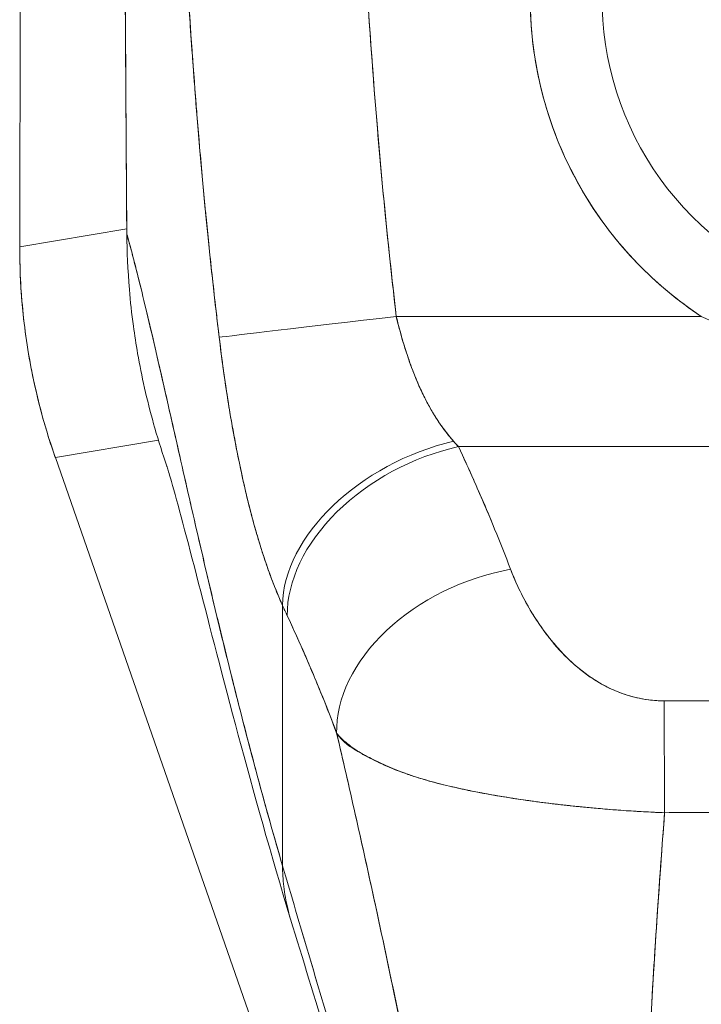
# Model space of a CAD drawing. Header units: inches. Extents: x 10 to 331, y 10 to 212.
# Tile 97 of 145: x 199.916 to 200.662, y 115.441 to 116.519. Entities that reach past the tile are written whole.
import ezdxf

# ---------------------------------------------------------------- set-up
doc = ezdxf.new("R2010")
doc.units = ezdxf.units.IN
doc.header["$LTSCALE"] = 20
doc.header["$MEASUREMENT"] = 0
doc.layers.add('Visible (ANSI)', color=7, linetype='Continuous', lineweight=5)

msp = doc.modelspace()

# ---------------------------------------------------------------- linework, layer by layer
at = {"layer": 'Visible (ANSI)'}
for p, q in [((199.917, 117.3346), (199.9157, 116.2706)), ((199.9157, 116.2706), (199.917, 117.3346)), ((200.4985, 116.4034), (200.4985, 116.4034)), ((200.5064, 116.383), (200.5064, 116.383)), ((200.6503, 116.3055), (200.6503, 116.3057)), ((199.9157, 116.2706), (200.0328, 116.2903)), ((200.0328, 116.2903), (199.9157, 116.2706)), ((199.9157, 116.2692), (199.9157, 116.2706)), ((200.3249, 116.2203), (200.3249, 116.2203)), ((200.3249, 116.2203), (200.3249, 116.2203)), ((200.3272, 116.2006), (200.3272, 116.2006)), ((200.6503, 116.2025), (200.6503, 116.2025)), ((200.3279, 116.1945), (200.6619, 116.1945)), ((200.6619, 116.1945), (200.3279, 116.1945)), ((200.0674, 116.059), (199.9546, 116.04)), ((199.9546, 116.04), (200.0674, 116.059)), ((200.396, 116.0518), (201.3888, 116.0518)), ((201.3888, 116.0518), (200.396, 116.0518)), ((199.9546, 116.04), (199.9541, 116.0412)), ((200.4433, 114.638), (199.9546, 116.04)), ((200.4463, 115.9349), (200.4463, 115.9349)), ((200.4463, 115.9349), (200.4463, 115.9349)), ((200.4477, 115.9314), (200.4477, 115.9314)), ((200.4503, 115.9246), (200.4503, 115.9246)), ((200.4503, 115.9246), (200.4503, 115.9246)), ((200.4506, 115.9239), (200.4506, 115.9239)), ((200.4519, 115.9204), (200.4519, 115.9204)), ((200.456, 115.9101), (200.456, 115.9101)), ((200.4563, 115.9094), (200.4563, 115.9094)), ((200.4563, 115.9094), (200.4563, 115.9094)), ((200.4582, 115.9052), (200.4581, 115.9052)), ((200.2034, 115.5926), (200.2034, 115.8779)), ((200.2034, 115.8779), (200.2034, 115.5926)), ((200.5184, 115.8172), (200.5184, 115.8172)), ((200.5381, 115.8011), (200.5381, 115.801)), ((200.5381, 115.801), (200.5381, 115.8011))]:
    msp.add_line(p, q, dxfattribs=at)
for radius in [0.4179, 0.3392]:
    msp.add_arc((200.8924, 116.5431), radius, 303.4812, 236.5188, dxfattribs=at)
for centre, major_axis, ratio, start_param, end_param in [((200.0447, 116.2846), (-0.0118, -0.0001), 0.00001, 0.089374, 0.181804), ((200.6028, 116.2679), (0.1145, -0.6789), 0.997956, 4.543675, 4.881103), ((200.3279, 116.1945), (-0.1955, -0.023), 0.00001, 4.712264, 6.15599), ((200.3279, 116.1945), (-0.1955, -0.023), 0.00001, 4.712389, 6.156223), ((200.3907, 115.9208), (-0.1795, -0.0809), 0.661582, 4.422654, 5.988393), ((200.3907, 115.9208), (-0.1795, -0.0809), 0.661582, 4.422654, 5.988393), ((200.3606, 116.2337), (0.1373, -0.2391), 0.281199, 5.366156, 5.401864), ((200.3604, 116.2336), (0.1374, -0.239), 0.280646, 5.36602, 5.401732), ((200.396, 115.9091), (-0.1785, -0.083), 0.690457, 4.401738, 5.98046), ((200.396, 115.9091), (-0.1785, -0.083), 0.690457, 4.40174, 5.980461), ((200.453, 115.7748), (-0.184, -0.0699), 0.701391, 4.452002, 6.04095), ((200.453, 115.7748), (-0.184, -0.0699), 0.701391, 4.452002, 6.040951), ((200.1723, 116.1677), (0.1189, -0.4119), 0.158708, 5.446146, 5.485252), ((200.1723, 116.1677), (-0.1189, 0.4118), 0.158692, 2.304552, 2.343665), ((200.6211, 115.6306), (-0.0006, 0.1968), 0.003078, 4.815554, 5.523418), ((200.6211, 115.6306), (0.0006, -0.1968), 0.003077, 1.673961, 2.381825)]:
    msp.add_ellipse(centre, major_axis=major_axis, ratio=ratio, start_param=start_param, end_param=end_param, dxfattribs=at)
for points, knots in [([(200.029, 117.1882), (200.0291, 117.1057), (200.0292, 117.0237), (200.0295, 116.9424), (200.0295, 116.922), (200.0296, 116.9016), (200.0297, 116.8813), (200.0299, 116.8251), (200.0301, 116.7692), (200.0304, 116.7135), (200.0306, 116.6689), (200.0308, 116.6244), (200.031, 116.5801), (200.0312, 116.5542), (200.0313, 116.5283), (200.0315, 116.5025), (200.0319, 116.4293), (200.0323, 116.3566), (200.0329, 116.2845)], [0, 0, 0, 0, 0.266519, 0.266519, 0.266519, 0.333333, 0.333333, 0.333333, 0.518206, 0.518206, 0.518206, 0.666667, 0.666667, 0.666667, 0.753542, 0.753542, 0.753542, 1, 1, 1, 1]), ([(200.0329, 116.2845), (200.0327, 116.3054), (200.0326, 116.328), (200.0324, 116.3518), (200.0323, 116.3698), (200.0321, 116.3886), (200.032, 116.4078), (200.032, 116.4097), (200.032, 116.4117), (200.032, 116.4136), (200.0319, 116.4323), (200.0318, 116.4514), (200.0316, 116.4708), (200.0315, 116.4883), (200.0314, 116.5061), (200.0313, 116.5241), (200.0313, 116.5322), (200.0313, 116.5403), (200.0312, 116.5485), (200.0312, 116.5569), (200.0311, 116.5655), (200.0311, 116.574), (200.031, 116.5897), (200.0309, 116.6055), (200.0308, 116.6213), (200.0307, 116.6464), (200.0306, 116.6715), (200.0305, 116.6967), (200.0304, 116.7011), (200.0304, 116.7055), (200.0304, 116.7099), (200.0303, 116.7386), (200.0301, 116.767), (200.03, 116.7947), (200.03, 116.8105), (200.0299, 116.826), (200.0298, 116.8412), (200.0298, 116.8544), (200.0297, 116.8674), (200.0297, 116.8801), (200.0296, 116.8952), (200.0296, 116.9099), (200.0295, 116.9245), (200.0295, 116.9399), (200.0294, 116.9551), (200.0294, 116.97), (200.0294, 116.9703), (200.0294, 116.9705), (200.0294, 116.9707), (200.0294, 116.9873), (200.0293, 117.0036), (200.0293, 117.0196), (200.0292, 117.0373), (200.0292, 117.0547), (200.0292, 117.0716), (200.0292, 117.0766), (200.0292, 117.0816), (200.0292, 117.0865), (200.0291, 117.1005), (200.0291, 117.1142), (200.0291, 117.1275), (200.0291, 117.149), (200.029, 117.1693), (200.029, 117.1882)], [0, 0, 0, 0, 0.081335, 0.081335, 0.081335, 0.142857, 0.142857, 0.142857, 0.149075, 0.149075, 0.149075, 0.208369, 0.208369, 0.208369, 0.261718, 0.261718, 0.261718, 0.285714, 0.285714, 0.285714, 0.31059, 0.31059, 0.31059, 0.356152, 0.356152, 0.356152, 0.428571, 0.428571, 0.428571, 0.441332, 0.441332, 0.441332, 0.524105, 0.524105, 0.524105, 0.571429, 0.571429, 0.571429, 0.612746, 0.612746, 0.612746, 0.661888, 0.661888, 0.661888, 0.714286, 0.714286, 0.714286, 0.715129, 0.715129, 0.715129, 0.773301, 0.773301, 0.773301, 0.837913, 0.837913, 0.837913, 0.857143, 0.857143, 0.857143, 0.911653, 0.911653, 0.911653, 1, 1, 1, 1]), ([(200.6619, 116.1945), (200.6361, 116.2116), (200.6127, 116.2311), (200.5914, 116.2532), (200.5701, 116.2754), (200.5509, 116.3003), (200.5348, 116.3268), (200.5187, 116.3534), (200.5057, 116.3817), (200.4959, 116.4111), (200.4861, 116.4406), (200.4796, 116.4711), (200.4765, 116.5019), (200.4735, 116.5328), (200.4739, 116.564), (200.4777, 116.5947), (200.4815, 116.6255), (200.4888, 116.6558), (200.4993, 116.685), (200.5099, 116.7142), (200.5237, 116.7422), (200.5404, 116.7683), (200.5571, 116.7944), (200.5767, 116.8187), (200.5988, 116.8404), (200.6208, 116.8622), (200.6453, 116.8815), (200.6716, 116.8979), (200.698, 116.9143), (200.7261, 116.9277), (200.7554, 116.9379), (200.7847, 116.9481), (200.8151, 116.955), (200.8459, 116.9584), (200.8768, 116.9619), (200.908, 116.9619), (200.9388, 116.9584), (200.9696, 116.955), (201, 116.9481), (201.0293, 116.9379), (201.0586, 116.9278), (201.0868, 116.9144), (201.1131, 116.898), (201.1394, 116.8816), (201.1639, 116.8623), (201.186, 116.8405), (201.2081, 116.8187), (201.2277, 116.7945), (201.2444, 116.7684), (201.2611, 116.7423), (201.2749, 116.7143), (201.2854, 116.6851), (201.296, 116.656), (201.3033, 116.6256), (201.3071, 116.5949), (201.3109, 116.5641), (201.3113, 116.5329), (201.3083, 116.502), (201.3052, 116.4712), (201.2987, 116.4407), (201.289, 116.4112), (201.2792, 116.3818), (201.2662, 116.3535), (201.2501, 116.3269), (201.234, 116.3003), (201.2148, 116.2755), (201.1935, 116.2533), (201.1722, 116.2311), (201.1488, 116.2116), (201.123, 116.1945)], [0, 0, 0, 0, 0.043478, 0.043478, 0.043478, 0.086957, 0.086957, 0.086957, 0.130435, 0.130435, 0.130435, 0.173913, 0.173913, 0.173913, 0.217391, 0.217391, 0.217391, 0.26087, 0.26087, 0.26087, 0.304348, 0.304348, 0.304348, 0.347826, 0.347826, 0.347826, 0.391304, 0.391304, 0.391304, 0.434783, 0.434783, 0.434783, 0.478261, 0.478261, 0.478261, 0.521739, 0.521739, 0.521739, 0.565217, 0.565217, 0.565217, 0.608696, 0.608696, 0.608696, 0.652174, 0.652174, 0.652174, 0.695652, 0.695652, 0.695652, 0.73913, 0.73913, 0.73913, 0.782609, 0.782609, 0.782609, 0.826087, 0.826087, 0.826087, 0.869565, 0.869565, 0.869565, 0.913043, 0.913043, 0.913043, 0.956522, 0.956522, 0.956522, 1, 1, 1, 1]), ([(200.2941, 116.5843), (200.2968, 116.539), (200.2998, 116.4944), (200.3032, 116.4504), (200.3066, 116.4064), (200.3103, 116.3631), (200.3145, 116.3205), (200.3186, 116.2778), (200.3231, 116.2359), (200.3279, 116.1945)], [0, 0, 0, 0, 0.333333, 0.333333, 0.333333, 0.666667, 0.666667, 0.666667, 1, 1, 1, 1]), ([(200.2941, 116.5843), (200.2969, 116.5371), (200.3001, 116.49), (200.3038, 116.4429), (200.3074, 116.3974), (200.3113, 116.352), (200.3158, 116.3066), (200.3195, 116.2692), (200.3235, 116.2318), (200.3279, 116.1945)], [0, 0, 0, 0, 0.361662, 0.361662, 0.361662, 0.711598, 0.711598, 0.711598, 1, 1, 1, 1]), ([(200.0985, 116.5726), (200.1001, 116.5464), (200.1019, 116.5194), (200.1038, 116.4918), (200.1049, 116.4767), (200.106, 116.4613), (200.1072, 116.4459), (200.1074, 116.4437), (200.1076, 116.4416), (200.1077, 116.4395), (200.1083, 116.4317), (200.1089, 116.4238), (200.1096, 116.4159), (200.1115, 116.3922), (200.1136, 116.3682), (200.1158, 116.344), (200.1168, 116.3332), (200.1178, 116.3224), (200.1188, 116.3115), (200.1191, 116.3089), (200.1194, 116.3062), (200.1196, 116.3035), (200.1206, 116.2938), (200.1216, 116.284), (200.1226, 116.2742), (200.1249, 116.2517), (200.1274, 116.2289), (200.13, 116.206), (200.1308, 116.1987), (200.1317, 116.1914), (200.1325, 116.1841), (200.133, 116.18), (200.1335, 116.1759), (200.134, 116.1717)], [0, 0, 0, 0, 0.215172, 0.215172, 0.215172, 0.333333, 0.333333, 0.333333, 0.349511, 0.349511, 0.349511, 0.409038, 0.409038, 0.409038, 0.587512, 0.587512, 0.587512, 0.666667, 0.666667, 0.666667, 0.686219, 0.686219, 0.686219, 0.756792, 0.756792, 0.756792, 0.91937, 0.91937, 0.91937, 0.970836, 0.970836, 0.970836, 1, 1, 1, 1]), ([(200.134, 116.1717), (200.1294, 116.2097), (200.1251, 116.2483), (200.1212, 116.2874), (200.1208, 116.2919), (200.1203, 116.2965), (200.1199, 116.301), (200.1158, 116.3426), (200.112, 116.3848), (200.1086, 116.4277), (200.1085, 116.43), (200.1083, 116.4323), (200.1081, 116.4346), (200.1046, 116.4799), (200.1014, 116.5259), (200.0985, 116.5726)], [0, 0, 0, 0, 0.298748, 0.298748, 0.298748, 0.333333, 0.333333, 0.333333, 0.649666, 0.649666, 0.649666, 0.666667, 0.666667, 0.666667, 1, 1, 1, 1]), ([(200.2034, 115.5926), (200.1987, 115.6089), (200.194, 115.6253), (200.1893, 115.6419), (200.1847, 115.6584), (200.1801, 115.675), (200.1757, 115.6917), (200.1712, 115.7083), (200.1668, 115.7251), (200.1624, 115.7418), (200.1581, 115.7586), (200.1538, 115.7754), (200.1496, 115.7921), (200.1454, 115.8089), (200.1413, 115.8256), (200.1372, 115.8423), (200.1332, 115.859), (200.1292, 115.8756), (200.1253, 115.892), (200.1214, 115.9085), (200.1176, 115.9249), (200.1138, 115.9411), (200.11, 115.9573), (200.1063, 115.9734), (200.1027, 115.9892), (200.0991, 116.005), (200.0955, 116.0206), (200.0921, 116.036), (200.0886, 116.0513), (200.0852, 116.0664), (200.0819, 116.0811), (200.0785, 116.0958), (200.0753, 116.1102), (200.0721, 116.1242), (200.0689, 116.1382), (200.0658, 116.1518), (200.0627, 116.1649), (200.0597, 116.178), (200.0567, 116.1907), (200.0538, 116.2028), (200.0509, 116.2149), (200.0481, 116.2265), (200.0453, 116.2376), (200.0426, 116.2486), (200.0399, 116.259), (200.0373, 116.2687), (200.0358, 116.2742), (200.0343, 116.2794), (200.0329, 116.2845)], [0, 0, 0, 0, 0.06426, 0.06426, 0.06426, 0.128523, 0.128523, 0.128523, 0.192785, 0.192785, 0.192785, 0.257047, 0.257047, 0.257047, 0.321309, 0.321309, 0.321309, 0.385571, 0.385571, 0.385571, 0.449834, 0.449834, 0.449834, 0.514096, 0.514096, 0.514096, 0.578358, 0.578358, 0.578358, 0.64262, 0.64262, 0.64262, 0.706882, 0.706882, 0.706882, 0.771145, 0.771145, 0.771145, 0.835407, 0.835407, 0.835407, 0.899669, 0.899669, 0.899669, 0.963931, 0.963931, 0.963931, 1, 1, 1, 1]), ([(200.077, 116.0295), (200.072, 116.0438), (200.0676, 116.058), (200.0636, 116.0719), (200.0631, 116.0735), (200.0626, 116.0752), (200.0622, 116.0769), (200.0547, 116.1035), (200.0491, 116.129), (200.0447, 116.1538), (200.043, 116.1639), (200.0414, 116.174), (200.0401, 116.1839), (200.0382, 116.1974), (200.0368, 116.2108), (200.0357, 116.2239), (200.0339, 116.2453), (200.0331, 116.2658), (200.0329, 116.2845)], [0.8190453, 0.8190453, 0.8190453, 0.8190453, 0.8461538, 0.8461538, 0.8461538, 0.8494491, 0.8494491, 0.8494491, 0.9017388, 0.9017388, 0.9017388, 0.9230769, 0.9230769, 0.9230769, 0.9521732, 0.9521732, 0.9521732, 1, 1, 1, 1]), ([(200.0329, 116.2845), (200.0378, 116.267), (200.043, 116.2469), (200.0485, 116.2246), (200.054, 116.2023), (200.0597, 116.1779), (200.0657, 116.1518), (200.0718, 116.1257), (200.0781, 116.0979), (200.0846, 116.0689), (200.0912, 116.0399), (200.098, 116.0097), (200.1051, 115.9787), (200.1122, 115.9478), (200.1196, 115.916), (200.1272, 115.8839), (200.1349, 115.8517), (200.1428, 115.8192), (200.151, 115.7866), (200.1592, 115.754), (200.1677, 115.7213), (200.1764, 115.6889), (200.1851, 115.6565), (200.1942, 115.6243), (200.2034, 115.5926)], [0, 0, 0, 0, 0.125007, 0.125007, 0.125007, 0.250015, 0.250015, 0.250015, 0.375022, 0.375022, 0.375022, 0.50003, 0.50003, 0.50003, 0.625037, 0.625037, 0.625037, 0.750045, 0.750045, 0.750045, 0.875052, 0.875052, 0.875052, 1, 1, 1, 1]), ([(199.9157, 116.2692), (199.9157, 116.2694), (199.9157, 116.2695), (199.9157, 116.2697), (199.9157, 116.2698), (199.9157, 116.27), (199.9157, 116.2701), (199.9157, 116.2703), (199.9157, 116.2704), (199.9157, 116.2706)], [0, 0, 0, 0, 0.333333, 0.333333, 0.333333, 0.666667, 0.666667, 0.666667, 1, 1, 1, 1]), ([(199.9541, 116.0412), (199.9456, 116.0656), (199.9385, 116.0905), (199.9328, 116.1157), (199.9271, 116.1408), (199.9228, 116.1663), (199.9199, 116.192), (199.9171, 116.2176), (199.9156, 116.2434), (199.9157, 116.2692)], [0, 0, 0, 0, 0.333333, 0.333333, 0.333333, 0.666667, 0.666667, 0.666667, 1, 1, 1, 1]), ([(200.3279, 116.1945), (200.3287, 116.1912), (200.3295, 116.1878), (200.3304, 116.1845), (200.3325, 116.1762), (200.3348, 116.1679), (200.3374, 116.1598), (200.3397, 116.1526), (200.3421, 116.1455), (200.3447, 116.1385), (200.347, 116.1324), (200.3494, 116.1264), (200.3519, 116.1205), (200.3542, 116.1153), (200.3566, 116.1103), (200.359, 116.1053), (200.3612, 116.1009), (200.3635, 116.0967), (200.3659, 116.0925), (200.368, 116.0888), (200.3702, 116.0852), (200.3725, 116.0816), (200.3746, 116.0784), (200.3767, 116.0753), (200.3789, 116.0723), (200.3809, 116.0695), (200.383, 116.0667), (200.3852, 116.0641), (200.387, 116.0619), (200.3888, 116.0597), (200.3907, 116.0576)], [0, 0, 0, 0, 0.063513, 0.063513, 0.063513, 0.222312, 0.222312, 0.222312, 0.363, 0.363, 0.363, 0.4873, 0.4873, 0.4873, 0.597282, 0.597282, 0.597282, 0.695064, 0.695064, 0.695064, 0.782876, 0.782876, 0.782876, 0.863021, 0.863021, 0.863021, 0.937815, 0.937815, 0.937815, 1, 1, 1, 1]), ([(200.3279, 116.1945), (200.3318, 116.1777), (200.3367, 116.1608), (200.3425, 116.1445), (200.3483, 116.1281), (200.3551, 116.1122), (200.3631, 116.0975), (200.3711, 116.0829), (200.3803, 116.0695), (200.3907, 116.0576)], [0, 0, 0, 0, 0.333333, 0.333333, 0.333333, 0.666667, 0.666667, 0.666667, 1, 1, 1, 1]), ([(201.123, 116.1945), (201.0976, 116.1822), (201.0702, 116.1722), (201.0399, 116.1641), (201.0097, 116.1561), (200.9765, 116.15), (200.9431, 116.147), (200.9097, 116.144), (200.876, 116.144), (200.8425, 116.1469), (200.809, 116.1499), (200.7758, 116.1559), (200.7455, 116.164), (200.7151, 116.172), (200.6875, 116.1821), (200.6619, 116.1945)], [0, 0, 0, 0, 0.2, 0.2, 0.2, 0.4, 0.4, 0.4, 0.6, 0.6, 0.6, 0.8, 0.8, 0.8, 1, 1, 1, 1]), ([(200.2034, 115.8779), (200.2012, 115.8828), (200.199, 115.8878), (200.1969, 115.8929), (200.1944, 115.8991), (200.192, 115.9054), (200.1896, 115.9117), (200.1871, 115.9187), (200.1847, 115.9257), (200.1824, 115.9327), (200.181, 115.9371), (200.1796, 115.9415), (200.1782, 115.9459), (200.1771, 115.9495), (200.1761, 115.9531), (200.175, 115.9567), (200.1723, 115.9659), (200.1698, 115.9751), (200.1674, 115.9844), (200.1647, 115.9951), (200.1621, 116.006), (200.1597, 116.0169), (200.1596, 116.0175), (200.1595, 116.018), (200.1593, 116.0186), (200.1567, 116.0306), (200.1542, 116.0427), (200.1519, 116.055), (200.1494, 116.0681), (200.147, 116.0813), (200.1449, 116.0945), (200.1446, 116.0962), (200.1443, 116.0979), (200.1441, 116.0995), (200.1413, 116.1166), (200.1388, 116.1338), (200.1366, 116.151), (200.1357, 116.1579), (200.1348, 116.1648), (200.134, 116.1717)], [0, 0, 0, 0, 0.057355, 0.057355, 0.057355, 0.127207, 0.127207, 0.127207, 0.203207, 0.203207, 0.203207, 0.25, 0.25, 0.25, 0.287987, 0.287987, 0.287987, 0.384242, 0.384242, 0.384242, 0.494472, 0.494472, 0.494472, 0.5, 0.5, 0.5, 0.620982, 0.620982, 0.620982, 0.75, 0.75, 0.75, 0.766262, 0.766262, 0.766262, 0.932672, 0.932672, 0.932672, 1, 1, 1, 1]), ([(200.134, 116.1717), (200.1354, 116.1595), (200.137, 116.1472), (200.1387, 116.1349), (200.1397, 116.1285), (200.1406, 116.1221), (200.1416, 116.1156), (200.1429, 116.1067), (200.1443, 116.0977), (200.1458, 116.0887), (200.1475, 116.0788), (200.1492, 116.069), (200.1511, 116.059), (200.1536, 116.0456), (200.1564, 116.032), (200.1594, 116.0182), (200.1607, 116.0123), (200.1621, 116.0063), (200.1635, 116.0003), (200.1665, 115.9878), (200.1698, 115.975), (200.1734, 115.9622), (200.1747, 115.9577), (200.176, 115.9533), (200.1773, 115.9488), (200.1783, 115.9456), (200.1793, 115.9423), (200.1803, 115.9391), (200.1828, 115.9315), (200.1853, 115.9238), (200.1881, 115.9163), (200.1898, 115.9114), (200.1916, 115.9065), (200.1935, 115.9016), (200.1966, 115.8936), (200.1999, 115.8857), (200.2034, 115.8779)], [0, 0, 0, 0, 0.13127, 0.13127, 0.13127, 0.2, 0.2, 0.2, 0.295706, 0.295706, 0.295706, 0.4, 0.4, 0.4, 0.539952, 0.539952, 0.539952, 0.6, 0.6, 0.6, 0.725303, 0.725303, 0.725303, 0.768562, 0.768562, 0.768562, 0.8, 0.8, 0.8, 0.873831, 0.873831, 0.873831, 0.921366, 0.921366, 0.921366, 1, 1, 1, 1]), ([(200.396, 116.0518), (200.4018, 116.0395), (200.4073, 116.0273), (200.4127, 116.0151), (200.414, 116.0122), (200.4153, 116.0093), (200.4166, 116.0064), (200.4224, 115.9933), (200.4279, 115.9803), (200.4333, 115.9673), (200.4341, 115.9654), (200.4348, 115.9635), (200.4356, 115.9616), (200.4417, 115.9468), (200.4475, 115.9321), (200.453, 115.9175)], [0, 0, 0, 0, 0.268639, 0.268639, 0.268639, 0.333333, 0.333333, 0.333333, 0.623788, 0.623788, 0.623788, 0.666667, 0.666667, 0.666667, 1, 1, 1, 1]), ([(200.396, 116.0518), (200.4032, 116.0365), (200.41, 116.0214), (200.4166, 116.0063), (200.4232, 115.9913), (200.4296, 115.9764), (200.4356, 115.9616), (200.4417, 115.9468), (200.4475, 115.9321), (200.453, 115.9175)], [0, 0, 0, 0, 0.333333, 0.333333, 0.333333, 0.666667, 0.666667, 0.666667, 1, 1, 1, 1]), ([(200.2122, 115.5342), (200.1906, 115.6053), (200.1714, 115.6742), (200.1381, 115.7985), (200.1236, 115.8553), (200.0988, 115.9513), (200.0881, 115.9914), (200.0798, 116.0205), (200.0782, 116.0257), (200.077, 116.0295), (200.0768, 116.0302), (200.0768, 116.0302)], [0, 0, 0, 0, 0.591775, 0.591775, 1.193798, 1.193798, 1.826588, 1.826588, 2.026029, 2.026029, 2.120728, 2.120728, 2.120728, 2.120728]), ([(200.453, 115.9175), (200.4554, 115.9113), (200.458, 115.905), (200.461, 115.8988), (200.4643, 115.8916), (200.4679, 115.8846), (200.4719, 115.8776), (200.4758, 115.8707), (200.48, 115.8639), (200.4845, 115.8573), (200.4886, 115.8513), (200.4929, 115.8454), (200.4975, 115.8398), (200.5016, 115.8348), (200.5059, 115.8299), (200.5103, 115.8252), (200.512, 115.8234), (200.5138, 115.8216), (200.5156, 115.8199), (200.518, 115.8175), (200.5205, 115.8152), (200.5231, 115.813), (200.5271, 115.8094), (200.5313, 115.806), (200.5357, 115.8027), (200.5397, 115.7998), (200.5439, 115.797), (200.5482, 115.7944), (200.5522, 115.792), (200.5563, 115.7898), (200.5605, 115.7877), (200.5615, 115.7872), (200.5626, 115.7867), (200.5636, 115.7863), (200.5665, 115.785), (200.5693, 115.7838), (200.5723, 115.7826), (200.576, 115.7812), (200.5797, 115.78), (200.5835, 115.7788), (200.587, 115.7778), (200.5905, 115.7769), (200.5941, 115.7762), (200.5974, 115.7755), (200.6007, 115.7749), (200.604, 115.7745), (200.607, 115.7741), (200.61, 115.7738), (200.613, 115.7736), (200.6157, 115.7734), (200.6184, 115.7733), (200.6211, 115.7733)], [0, 0, 0, 0, 0.090139, 0.090139, 0.090139, 0.192543, 0.192543, 0.192543, 0.294178, 0.294178, 0.294178, 0.386219, 0.386219, 0.386219, 0.468683, 0.468683, 0.468683, 0.5, 0.5, 0.5, 0.543483, 0.543483, 0.543483, 0.612641, 0.612641, 0.612641, 0.676614, 0.676614, 0.676614, 0.73542, 0.73542, 0.73542, 0.75, 0.75, 0.75, 0.789344, 0.789344, 0.789344, 0.838902, 0.838902, 0.838902, 0.884415, 0.884415, 0.884415, 0.926226, 0.926226, 0.926226, 0.964707, 0.964707, 0.964707, 1, 1, 1, 1]), ([(200.453, 115.9175), (200.4581, 115.9046), (200.4637, 115.8925), (200.4699, 115.8812), (200.4761, 115.8698), (200.4828, 115.8593), (200.4899, 115.8496), (200.4971, 115.8399), (200.5046, 115.8309), (200.5126, 115.8228), (200.5206, 115.8147), (200.5291, 115.8075), (200.5379, 115.8012), (200.5468, 115.7949), (200.556, 115.7896), (200.5654, 115.7854), (200.5749, 115.7813), (200.5846, 115.7782), (200.5939, 115.7762), (200.6033, 115.7742), (200.6123, 115.7732), (200.6211, 115.7733)], [0, 0, 0, 0, 0.142857, 0.142857, 0.142857, 0.285714, 0.285714, 0.285714, 0.428571, 0.428571, 0.428571, 0.571429, 0.571429, 0.571429, 0.714286, 0.714286, 0.714286, 0.857143, 0.857143, 0.857143, 1, 1, 1, 1]), ([(200.2086, 115.8666), (200.2147, 115.8534), (200.2209, 115.8398), (200.227, 115.8259), (200.2293, 115.8205), (200.2316, 115.8151), (200.2339, 115.8097), (200.2341, 115.8093), (200.2342, 115.809), (200.2344, 115.8087), (200.238, 115.8002), (200.2415, 115.7916), (200.2451, 115.7829), (200.251, 115.7683), (200.2569, 115.7534), (200.2626, 115.7379)], [0, 0, 0, 0, 0.333333, 0.333333, 0.333333, 0.461137, 0.461137, 0.461137, 0.468697, 0.468697, 0.468697, 0.666667, 0.666667, 0.666667, 1, 1, 1, 1]), ([(200.2626, 115.7379), (200.2566, 115.7539), (200.2504, 115.7698), (200.244, 115.7856), (200.2377, 115.8009), (200.2312, 115.8162), (200.2245, 115.8314), (200.2193, 115.8432), (200.214, 115.8549), (200.2086, 115.8666)], [0, 0, 0, 0, 0.368344, 0.368344, 0.368344, 0.724557, 0.724557, 0.724557, 1, 1, 1, 1]), ([(200.6211, 115.7733), (200.6809, 115.7733), (200.7408, 115.7733), (200.8014, 115.7733), (200.862, 115.7733), (200.9232, 115.7733), (200.9837, 115.7733), (201.0442, 115.7733), (201.1041, 115.7733), (201.1637, 115.7733)], [0, 0, 0, 0, 0.333333, 0.333333, 0.333333, 0.666667, 0.666667, 0.666667, 1, 1, 1, 1]), ([(200.2626, 115.7379), (200.2628, 115.7372), (200.2629, 115.7365), (200.2631, 115.7359), (200.2723, 115.6962), (200.2813, 115.6571), (200.2899, 115.6185), (200.2985, 115.5798), (200.3068, 115.5416), (200.3149, 115.5037), (200.3229, 115.4657), (200.3307, 115.4281), (200.3382, 115.3908), (200.3458, 115.3535), (200.3531, 115.3164), (200.3602, 115.2796), (200.3672, 115.2428), (200.3741, 115.2062), (200.3808, 115.17), (200.3875, 115.1338), (200.3939, 115.098), (200.4003, 115.0626)], [0, 0, 0, 0, 0.002892, 0.002892, 0.002892, 0.169077, 0.169077, 0.169077, 0.335261, 0.335261, 0.335261, 0.501446, 0.501446, 0.501446, 0.667631, 0.667631, 0.667631, 0.833815, 0.833815, 0.833815, 1, 1, 1, 1]), ([(200.6217, 115.6509), (200.6149, 115.6511), (200.6082, 115.6514), (200.6014, 115.6518), (200.5941, 115.6522), (200.5868, 115.6526), (200.5795, 115.6531), (200.5718, 115.6536), (200.564, 115.6542), (200.5563, 115.6549), (200.553, 115.6552), (200.5497, 115.6555), (200.5464, 115.6558), (200.5415, 115.6562), (200.5365, 115.6567), (200.5315, 115.6572), (200.5228, 115.658), (200.514, 115.6589), (200.5054, 115.6599), (200.4962, 115.661), (200.4871, 115.6621), (200.478, 115.6634), (200.4763, 115.6636), (200.4745, 115.6639), (200.4727, 115.6641), (200.465, 115.6652), (200.4574, 115.6663), (200.4499, 115.6675), (200.4402, 115.6691), (200.4308, 115.6707), (200.4215, 115.6725), (200.4156, 115.6736), (200.4099, 115.6747), (200.4042, 115.6759), (200.4006, 115.6767), (200.3969, 115.6775), (200.3933, 115.6783), (200.384, 115.6804), (200.3748, 115.6826), (200.366, 115.6851), (200.3583, 115.6872), (200.3508, 115.6894), (200.3436, 115.6919), (200.3423, 115.6923), (200.341, 115.6928), (200.3397, 115.6932), (200.3309, 115.6963), (200.3225, 115.6996), (200.3147, 115.7031), (200.3073, 115.7064), (200.3004, 115.7099), (200.2941, 115.7134), (200.2934, 115.7138), (200.2928, 115.7142), (200.2921, 115.7145), (200.2853, 115.7184), (200.2794, 115.7224), (200.2742, 115.7266), (200.2697, 115.7302), (200.2658, 115.7339), (200.2626, 115.7379)], [0, 0, 0, 0, 0.045131, 0.045131, 0.045131, 0.093426, 0.093426, 0.093426, 0.144884, 0.144884, 0.144884, 0.166667, 0.166667, 0.166667, 0.199814, 0.199814, 0.199814, 0.258524, 0.258524, 0.258524, 0.321011, 0.321011, 0.321011, 0.333333, 0.333333, 0.333333, 0.387116, 0.387116, 0.387116, 0.456419, 0.456419, 0.456419, 0.5, 0.5, 0.5, 0.528256, 0.528256, 0.528256, 0.602165, 0.602165, 0.602165, 0.666667, 0.666667, 0.666667, 0.678273, 0.678273, 0.678273, 0.757412, 0.757412, 0.757412, 0.833333, 0.833333, 0.833333, 0.841729, 0.841729, 0.841729, 0.926303, 0.926303, 0.926303, 1, 1, 1, 1]), ([(200.2626, 115.7379), (200.2652, 115.7342), (200.2682, 115.7309), (200.2716, 115.7279), (200.275, 115.7249), (200.279, 115.7221), (200.2834, 115.7194), (200.2867, 115.7173), (200.2904, 115.7153), (200.2943, 115.7133), (200.2943, 115.7133), (200.2944, 115.7132), (200.2945, 115.7132), (200.2957, 115.7125), (200.297, 115.7119), (200.2984, 115.7112), (200.304, 115.7083), (200.3101, 115.7054), (200.3166, 115.7026), (200.3232, 115.6996), (200.3302, 115.6967), (200.3376, 115.694), (200.3396, 115.6933), (200.3417, 115.6925), (200.3438, 115.6918), (200.3484, 115.6902), (200.3531, 115.6887), (200.3579, 115.6873), (200.3589, 115.687), (200.3599, 115.6867), (200.3609, 115.6864), (200.3691, 115.6841), (200.3776, 115.6819), (200.3863, 115.6799), (200.3923, 115.6785), (200.3984, 115.6771), (200.4046, 115.6758), (200.4075, 115.6752), (200.4103, 115.6746), (200.4133, 115.6741), (200.4225, 115.6722), (200.4319, 115.6705), (200.4416, 115.6689), (200.4511, 115.6673), (200.4609, 115.6658), (200.4708, 115.6644), (200.4716, 115.6643), (200.4723, 115.6642), (200.4731, 115.6641), (200.4822, 115.6628), (200.4914, 115.6616), (200.5008, 115.6605), (200.5057, 115.6599), (200.5107, 115.6593), (200.5157, 115.6588), (200.5208, 115.6582), (200.5259, 115.6577), (200.5311, 115.6572), (200.5363, 115.6567), (200.5415, 115.6562), (200.5467, 115.6557), (200.5516, 115.6553), (200.5566, 115.6549), (200.5615, 115.6545), (200.5716, 115.6536), (200.5817, 115.6529), (200.5918, 115.6523), (200.6018, 115.6517), (200.6117, 115.6512), (200.6217, 115.6509)], [0, 0, 0, 0, 0.059089, 0.059089, 0.059089, 0.119883, 0.119883, 0.119883, 0.166667, 0.166667, 0.166667, 0.167443, 0.167443, 0.167443, 0.182749, 0.182749, 0.182749, 0.247761, 0.247761, 0.247761, 0.314587, 0.314587, 0.314587, 0.333333, 0.333333, 0.333333, 0.374243, 0.374243, 0.374243, 0.382853, 0.382853, 0.382853, 0.452216, 0.452216, 0.452216, 0.5, 0.5, 0.5, 0.522064, 0.522064, 0.522064, 0.591884, 0.591884, 0.591884, 0.661356, 0.661356, 0.661356, 0.666667, 0.666667, 0.666667, 0.730236, 0.730236, 0.730236, 0.764063, 0.764063, 0.764063, 0.798519, 0.798519, 0.798519, 0.833333, 0.833333, 0.833333, 0.866245, 0.866245, 0.866245, 0.933397, 0.933397, 0.933397, 1, 1, 1, 1]), ([(200.4003, 115.0626), (200.3955, 115.0892), (200.3907, 115.1161), (200.3857, 115.1432), (200.3808, 115.1703), (200.3757, 115.1976), (200.3705, 115.2251), (200.3654, 115.2525), (200.3601, 115.2802), (200.3547, 115.308), (200.3493, 115.3358), (200.3437, 115.3637), (200.338, 115.3918), (200.3324, 115.4199), (200.3266, 115.4481), (200.3206, 115.4765), (200.3146, 115.5049), (200.3085, 115.5335), (200.3023, 115.5623), (200.296, 115.5911), (200.2896, 115.6201), (200.283, 115.6493), (200.2763, 115.6786), (200.2696, 115.7081), (200.2626, 115.7379)], [0, 0, 0, 0, 0.125, 0.125, 0.125, 0.25, 0.25, 0.25, 0.375, 0.375, 0.375, 0.5, 0.5, 0.5, 0.625, 0.625, 0.625, 0.75, 0.75, 0.75, 0.875, 0.875, 0.875, 1, 1, 1, 1]), ([(200.5971, 115.1439), (200.5973, 115.1818), (200.5981, 115.2211), (200.5994, 115.2617), (200.6006, 115.3022), (200.6024, 115.3439), (200.6046, 115.3865), (200.6068, 115.4291), (200.6093, 115.4727), (200.6122, 115.5169), (200.6151, 115.561), (200.6183, 115.6057), (200.6217, 115.6509)], [0, 0, 0, 0, 0.250198, 0.250198, 0.250198, 0.500396, 0.500396, 0.500396, 0.750593, 0.750593, 0.750593, 1, 1, 1, 1]), ([(200.6217, 115.6509), (200.6194, 115.62), (200.6171, 115.5894), (200.615, 115.559), (200.6125, 115.5221), (200.6101, 115.4855), (200.608, 115.4494), (200.6059, 115.4134), (200.6041, 115.3779), (200.6025, 115.3431), (200.6009, 115.3083), (200.5997, 115.2742), (200.5988, 115.241), (200.5978, 115.2077), (200.5973, 115.1753), (200.5971, 115.1439)], [0, 0, 0, 0, 0.170255, 0.170255, 0.170255, 0.377691, 0.377691, 0.377691, 0.585128, 0.585128, 0.585128, 0.792564, 0.792564, 0.792564, 1, 1, 1, 1]), ([(201.1631, 115.6509), (201.1192, 115.651), (201.0752, 115.6511), (201.031, 115.6511), (200.9848, 115.6511), (200.9386, 115.6511), (200.8923, 115.6511), (200.846, 115.6511), (200.7998, 115.6512), (200.7537, 115.6512), (200.7394, 115.6512), (200.7251, 115.6512), (200.7108, 115.6511), (200.681, 115.6511), (200.6513, 115.651), (200.6217, 115.6509)], [0, 0, 0, 0, 0.24471, 0.24471, 0.24471, 0.500303, 0.500303, 0.500303, 0.755735, 0.755735, 0.755735, 0.834924, 0.834924, 0.834924, 1, 1, 1, 1]), ([(200.6217, 115.6509), (200.6476, 115.651), (200.6735, 115.6511), (200.6996, 115.6511), (200.7252, 115.6511), (200.7509, 115.651), (200.7769, 115.651), (200.7845, 115.6509), (200.7922, 115.6509), (200.7998, 115.6509), (200.8177, 115.6509), (200.8358, 115.6509), (200.8539, 115.6509), (200.8795, 115.6508), (200.9052, 115.6508), (200.9309, 115.6509), (200.9485, 115.6509), (200.9661, 115.6509), (200.9835, 115.6509), (200.9917, 115.6509), (200.9998, 115.6509), (201.0079, 115.651), (201.0339, 115.651), (201.0596, 115.6511), (201.0852, 115.6511), (201.1113, 115.6511), (201.1372, 115.651), (201.1631, 115.6509)], [0, 0, 0, 0, 0.146953, 0.146953, 0.146953, 0.291147, 0.291147, 0.291147, 0.333333, 0.333333, 0.333333, 0.431915, 0.431915, 0.431915, 0.570999, 0.570999, 0.570999, 0.666667, 0.666667, 0.666667, 0.711352, 0.711352, 0.711352, 0.854594, 0.854594, 0.854594, 1, 1, 1, 1]), ([(200.4003, 114.8675), (200.3953, 114.8944), (200.3897, 114.9217), (200.3836, 114.9495), (200.3774, 114.9772), (200.3707, 115.0054), (200.3635, 115.034), (200.3563, 115.0627), (200.3486, 115.0918), (200.3406, 115.1214), (200.3326, 115.151), (200.3242, 115.181), (200.3155, 115.2115), (200.3068, 115.242), (200.2978, 115.2729), (200.2886, 115.3042), (200.2795, 115.3355), (200.2701, 115.3671), (200.2607, 115.3991), (200.2512, 115.431), (200.2416, 115.4631), (200.2321, 115.4954), (200.2225, 115.5277), (200.2129, 115.5602), (200.2034, 115.5926)], [0, 0, 0, 0, 0.125, 0.125, 0.125, 0.25, 0.25, 0.25, 0.375, 0.375, 0.375, 0.5, 0.5, 0.5, 0.625, 0.625, 0.625, 0.75, 0.75, 0.75, 0.875001, 0.875001, 0.875001, 1, 1, 1, 1]), ([(200.2034, 115.5926), (200.2034, 115.5853), (200.2039, 115.5777), (200.2047, 115.5701), (200.2056, 115.5621), (200.2071, 115.5541), (200.209, 115.5461), (200.2095, 115.5437), (200.2102, 115.5413), (200.2108, 115.539), (200.2113, 115.5374), (200.2117, 115.5358), (200.2122, 115.5342)], [0, 0, 0, 0, 0.0704241, 0.0704241, 0.0704241, 0.1445336, 0.1445336, 0.1445336, 0.1666667, 0.1666667, 0.1666667, 0.1814401, 0.1814401, 0.1814401, 0.1814401]), ([(200.2122, 115.5342), (200.2117, 115.5358), (200.2113, 115.5373), (200.2108, 115.5389), (200.2102, 115.5413), (200.2095, 115.5437), (200.209, 115.5461), (200.2071, 115.5541), (200.2056, 115.5621), (200.2047, 115.5701), (200.2039, 115.5777), (200.2034, 115.5853), (200.2034, 115.5926)], [0.8187245, 0.8187245, 0.8187245, 0.8187245, 0.8333333, 0.8333333, 0.8333333, 0.8556336, 0.8556336, 0.8556336, 0.9296835, 0.9296835, 0.9296835, 1, 1, 1, 1]), ([(200.2034, 115.5926), (200.2129, 115.5602), (200.2225, 115.5278), (200.2321, 115.4955), (200.2416, 115.4632), (200.2512, 115.431), (200.2606, 115.3991), (200.2701, 115.3672), (200.2795, 115.3355), (200.2886, 115.3042), (200.2978, 115.2729), (200.3068, 115.242), (200.3155, 115.2115), (200.3242, 115.181), (200.3326, 115.151), (200.3406, 115.1214), (200.3486, 115.0918), (200.3563, 115.0627), (200.3635, 115.034), (200.3707, 115.0054), (200.3774, 114.9772), (200.3836, 114.9495), (200.3897, 114.9217), (200.3953, 114.8944), (200.4003, 114.8675)], [0, 0, 0, 0, 0.124961, 0.124961, 0.124961, 0.249967, 0.249967, 0.249967, 0.374972, 0.374972, 0.374972, 0.499978, 0.499978, 0.499978, 0.624983, 0.624983, 0.624983, 0.749989, 0.749989, 0.749989, 0.874994, 0.874994, 0.874994, 1, 1, 1, 1]), ([(200.4006, 114.8637), (200.3757, 114.9989), (200.3352, 115.1359), (200.2666, 115.3589), (200.2387, 115.4468), (200.2122, 115.5342)], [0, 0, 0, 0, 1.122923, 1.122923, 1.857425, 1.857425, 1.857425, 1.857425])]:
    msp.add_open_spline(points, degree=3, knots=knots, dxfattribs=at)
for points in [[(200.0329, 116.2845), (200.0305, 116.5857), (200.0293, 116.887), (200.029, 117.1882)], [(200.1036, 116.4959), (200.1036, 116.4959), (200.1036, 116.4959), (200.1036, 116.4959)]]:
    msp.add_open_spline(points, degree=3, dxfattribs=at)

doc.saveas('drawing.dxf')
